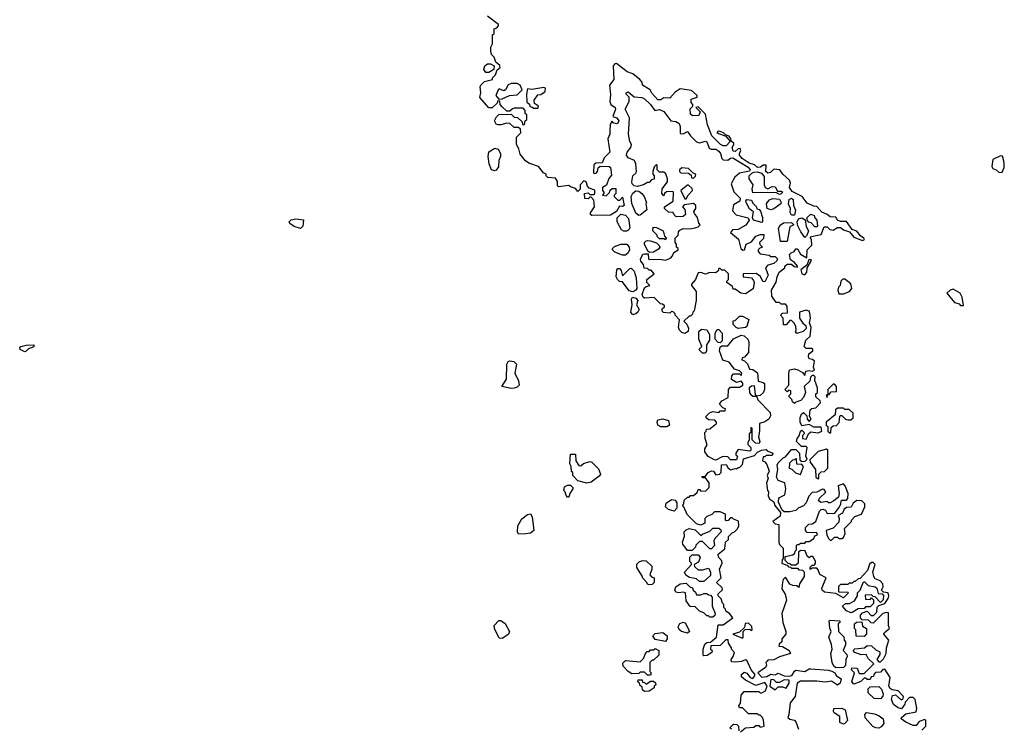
# Model space of a CAD drawing. Extents: x 2380107 to 2585170, y 384273 to 546161.
# Tile 147 of 256: x 2472691 to 2479330, y 518642 to 523417. Entities that reach past the tile are written whole.
import ezdxf

# ---------------------------------------------------------------- set-up
doc = ezdxf.new("R2010")
doc.units = 0

msp = doc.modelspace()

# ---------------------------------------------------------------- linework, layer by layer
at = {"layer": '0CON05XD'}
for points in [[(2476670.5, 522670.5), (2476670, 522645), (2476657.5, 522615), (2476670, 522525), (2476632.5, 522485), (2476618.3, 522451.7), (2476575, 522450), (2476561.7, 522438.3), (2476560, 522385), (2476565, 522380), (2476578.3, 522381.7), (2476587, 522393), (2476591.7, 522418.3), (2476605, 522430), (2476665, 522427.5), (2476675, 522420), (2476681.7, 522368.3), (2476663.3, 522346.7), (2476648.3, 522301.7), (2476620, 522285), (2476620, 522265), (2476630, 522255), (2476630, 522245), (2476620, 522235), (2476645, 522230), (2476668.3, 522251.7), (2476671.7, 522268.3), (2476685, 522280), (2476710, 522280), (2476710, 522245), (2476700, 522235), (2476700, 522225), (2476725, 522200), (2476738.3, 522201.7), (2476755, 522220), (2476766.7, 522165), (2476755, 522157.5), (2476735, 522160), (2476716.4, 522123.6), (2476675, 522100), (2476548.3, 522098.3), (2476540, 522105), (2476540, 522115), (2476566.7, 522155), (2476561.7, 522201.7), (2476545, 522220), (2476535, 522220), (2476525, 522210), (2476501.7, 522211.7), (2476500, 522245), (2476525, 522250), (2476535, 522240), (2476565, 522240), (2476570, 522245), (2476568.3, 522268.3), (2476531.7, 522281.7), (2476520, 522295), (2476510, 522325), (2476495, 522330), (2476470, 522305), (2476470, 522275), (2476455, 522260), (2476438.3, 522278.3), (2476405, 522290), (2476395, 522300), (2476325, 522290), (2476318.3, 522298.3), (2476317, 522327), (2476305, 522350), (2476253, 522353), (2476240, 522365), (2476240, 522375), (2476222.5, 522385), (2476188.3, 522428.3), (2476125, 522450), (2476102.5, 522465), (2476065, 522510), (2476057, 522547), (2476040, 522575), (2476040, 522625), (2476070, 522655), (2476068.3, 522678.3), (2476055, 522690), (2476025, 522690), (2475995, 522717.5), (2475975, 522720), (2475935, 522707.5), (2475915, 522707.5), (2475903.6, 522713.6), (2475893.3, 522735), (2475907, 522763), (2475923, 522777), (2476005, 522780), (2476025, 522760), (2476048.3, 522758.3), (2476078.3, 522728.3), (2476081.7, 522711.7), (2476095, 522710), (2476100, 522735), (2476110, 522745), (2476110, 522775), (2476100, 522785), (2476100, 522805), (2476085, 522820), (2476025, 522820), (2476013, 522817), (2475995, 522800), (2475975, 522800), (2475945, 522830), (2475930, 522845), (2475928.3, 522868.3), (2475915, 522870), (2475910, 522855), (2475876.1, 522823.9), (2475855, 522823.3), (2475793.6, 522893.6), (2475800, 522925), (2475796, 522965), (2475801.2, 522975), (2475825, 523000), (2475880, 523015), (2475880, 523025), (2475900, 523045), (2475911.7, 523078.3), (2475930, 523095), (2475928.3, 523108.3), (2475901.7, 523131.7), (2475890, 523165), (2475873, 523183), (2475867.5, 523205), (2475868.3, 523231.7), (2475880, 523255), (2475880, 523315), (2475890, 523325), (2475890, 523355), (2475908.3, 523361.7), (2475920, 523375), (2475920, 523385), (2475845, 523440)], [(2475855, 523060), (2475835, 523060), (2475820.7, 523080.7), (2475827.5, 523105), (2475845, 523120), (2475865, 523120), (2475890, 523105), (2475888.3, 523081.7), (2475855, 523060)], [(2478546.7, 519516.7), (2478551.2, 519535), (2478546.7, 519555), (2478515, 519560), (2478503, 519573), (2478512.5, 519595), (2478510, 519615), (2478492.5, 519635), (2478460, 519650), (2478450, 519665), (2478443.8, 519696.2), (2478460, 519745), (2478445, 519760), (2478435, 519760), (2478421.7, 519748.3), (2478407.5, 519705), (2478358.3, 519651.7), (2478345, 519650), (2478325, 519630), (2478315, 519630), (2478305, 519620), (2478285, 519620), (2478275, 519610), (2478225, 519610), (2478211.7, 519598.3), (2478211.7, 519561.7), (2478275, 519560), (2478280, 519555), (2478245, 519520), (2478195, 519550), (2478118.3, 519558.3), (2478101.7, 519571.7), (2478100, 519585), (2478130, 519655), (2478087, 519677), (2478075, 519710), (2478065, 519720), (2478035, 519720), (2478021.7, 519711.7), (2478021.7, 519728.3), (2478035, 519740), (2478048.3, 519741.7), (2478057.5, 519752.5), (2478057, 519767), (2478038.3, 519798.3), (2478025, 519800), (2478015, 519790), (2478001.7, 519801.7), (2477988.3, 519838.3), (2477955, 519840), (2477941.7, 519828.3), (2477940, 519755), (2477925, 519740), (2477895, 519740), (2477885, 519750), (2477871.7, 519751.7), (2477851.7, 519771.7), (2477851.7, 519798.3), (2477905, 519810), (2477918.3, 519821.7), (2477920, 519835), (2477930, 519845), (2477930, 519875), (2477935, 519880), (2477945, 519880), (2477955, 519890), (2477985, 519890), (2477995, 519900), (2478015, 519900), (2478045, 519920), (2478051.7, 519938.3), (2478070, 519945), (2478065, 519960), (2478001.7, 519961.7), (2477990, 519975), (2477990, 519995), (2478011.7, 520018.3), (2478035, 520020), (2478060, 520035), (2478084.1, 520105.9), (2478095, 520116.2), (2478108.3, 520118.3), (2478125, 520112.5), (2478135, 520090), (2478187.5, 520092.5), (2478213.6, 520126.4), (2478227, 520153), (2478230, 520175), (2478235, 520180), (2478265, 520180), (2478275, 520190), (2478277.5, 520225), (2478256.7, 520276.7), (2478245, 520290), (2478210, 520275), (2478217.5, 520225), (2478211.7, 520198.3), (2478180, 520175), (2478155, 520160), (2478145, 520160), (2478135, 520170), (2478095, 520162.5), (2478077.5, 520175), (2478085, 520192.5), (2478127, 520233), (2478115, 520250), (2478105, 520252.5), (2478065, 520233.3), (2478035, 520230), (2478013, 520207), (2477995, 520160), (2477975, 520140), (2477940, 520125), (2477925, 520110), (2477885, 520100), (2477845, 520100), (2477831.7, 520111.7), (2477807.5, 520165), (2477810, 520195), (2477850, 520215), (2477857.5, 520255), (2477850, 520295), (2477805, 520312.5), (2477793.3, 520335), (2477802.5, 520385), (2477797.5, 520415), (2477805, 520430), (2477840, 520465), (2477855, 520470), (2477895, 520520), (2477925, 520520), (2477950, 520495), (2477951.7, 520451.7), (2477965, 520440), (2477988.3, 520441.7), (2478000, 520455), (2477992.5, 520475), (2478000, 520535), (2477995, 520540), (2477961.7, 520541.7), (2477930, 520575), (2477932.5, 520595), (2477947, 520613), (2477953, 520637), (2477965, 520650), (2477978.3, 520638.3), (2477980, 520625), (2477970, 520615), (2477970, 520595), (2477995, 520590), (2478010, 520625), (2478025, 520640), (2478075, 520633.3), (2478100, 520645), (2478095, 520670), (2478045, 520671.2), (2478015, 520690), (2477965, 520680), (2477953.3, 520705), (2477953, 520737), (2477961.7, 520758.3), (2477975, 520770), (2477998.3, 520748.3), (2478000, 520725), (2478015, 520710), (2478027.5, 520725), (2478017.5, 520745), (2478021.7, 520788.3), (2478033, 520797), (2478058.3, 520801.7), (2478090, 520835), (2478088.3, 520848.3), (2478060, 520875), (2478060, 520895), (2478070, 520905), (2478070, 520935), (2478052.5, 520985), (2478055, 521010), (2478045, 521020), (2478035, 521020), (2478023, 521007), (2478018.3, 520981.7), (2477980, 520945), (2477990, 520905), (2477975, 520870), (2477958.3, 520851.7), (2477925, 520840), (2477915, 520830), (2477901.7, 520841.7), (2477898.3, 520858.3), (2477880, 520875), (2477880, 520885), (2477890, 520895), (2477890, 520915), (2477875, 520920), (2477865, 520910), (2477850, 520925), (2477877.5, 520955), (2477876.7, 521035), (2477881.7, 521058.3), (2477915, 521063.3), (2477937, 521057), (2477968.3, 521038.3), (2477985, 521020), (2477991.7, 521048.3), (2478015, 521052.5), (2478035, 521047.5), (2478050, 521055), (2478042.5, 521075), (2478050, 521115), (2478037, 521127), (2478015, 521132.5), (2478010, 521145), (2478012.5, 521165), (2478040, 521185), (2478040, 521195), (2478035, 521200), (2477995, 521201.2), (2477980, 521215), (2477991.7, 521258.3), (2478020, 521285), (2478027.5, 521345), (2478017.5, 521375), (2478023.3, 521405), (2478019.2, 521439.2), (2478013.3, 521453.3), (2477995, 521460), (2477950, 521445), (2477950, 521405), (2477972.3, 521372.3), (2477992.5, 521355), (2477993, 521337), (2477973.6, 521316.4), (2477931.7, 521301.7), (2477922.5, 521315), (2477927.5, 521325), (2477925, 521350), (2477915, 521370), (2477895, 521390), (2477885, 521390), (2477858.3, 521361.7), (2477841.7, 521361.7), (2477840, 521405), (2477820, 521425), (2477835, 521440), (2477868.3, 521441.7), (2477866.4, 521486.4), (2477855, 521500), (2477825, 521500), (2477815, 521510), (2477791.7, 521511.7), (2477763.6, 521553.6), (2477760, 521595), (2477791.7, 521648.3), (2477797.5, 521685), (2477812.5, 521715), (2477850, 521745), (2477850, 521755), (2477865, 521770), (2477895, 521770), (2477913.3, 521753.3), (2477935, 521750), (2477936.7, 521755), (2477915, 521780), (2477888.3, 521798.3), (2477882.5, 521835), (2477892.5, 521845), (2477912.5, 521855), (2477925, 521872.5), (2477935, 521872.5), (2477955, 521837.5), (2477998.3, 521811.7), (2478000, 521865), (2478031.7, 521898.3), (2478030, 521935), (2478020, 521945), (2478030, 521955), (2478095, 521970), (2478115, 522020), (2478135, 522020), (2478153.8, 522003.8), (2478175, 521997.5), (2478205, 522016.7), (2478225, 522016.7), (2478245, 522001.2), (2478286.7, 521986.7), (2478315, 521952.5), (2478375, 521930), (2478387.5, 521935), (2478382.5, 521945), (2478360.7, 521960.7), (2478335, 521992.5), (2478303.3, 522003.3), (2478265, 522057.5), (2478225, 522056), (2478205.7, 522065.7), (2478195, 522086.7), (2478155, 522088), (2478135, 522103.8), (2478098.8, 522118.8), (2478067.1, 522157.1), (2478045, 522160.8), (2478001.4, 522181.4), (2477966.7, 522225), (2477898.6, 522258.6), (2477881.4, 522285), (2477887.5, 522315), (2477882.5, 522335), (2477837, 522377), (2477816.1, 522406.1), (2477775, 522408.8), (2477753, 522387), (2477735, 522382), (2477721.2, 522395), (2477725, 522437.5), (2477705, 522437.5), (2477685.9, 522424.1), (2477665, 522420.8), (2477645, 522438.8), (2477609.4, 522449.4), (2477562.4, 522482.4), (2477545.6, 522505), (2477544.2, 522515.8), (2477553.3, 522535), (2477549.3, 522549.3), (2477535, 522547.5), (2477515, 522528.6), (2477502, 522532), (2477494.4, 522555), (2477507.5, 522575), (2477507.5, 522585), (2477490, 522595), (2477486.7, 522615), (2477475, 522632.5), (2477450, 522640), (2477436.7, 522655), (2477415, 522663.3), (2477400, 522665), (2477392.5, 522655), (2477451.7, 522631.7), (2477482.5, 522595), (2477455, 522566.7), (2477435, 522567.5), (2477416.9, 522576.9), (2477358.8, 522635), (2477328.3, 522708.3), (2477315, 522780), (2477265, 522830), (2477250, 522825), (2477280, 522795), (2477269.3, 522770.7), (2477228.3, 522768.3), (2477215, 522780), (2477213, 522817), (2477230, 522835), (2477230, 522845), (2477218.3, 522858.3), (2477218.3, 522881.7), (2477260, 522895), (2477260, 522905), (2477220.7, 522940.7), (2477145, 522950), (2477110.7, 522929.3), (2477075, 522887.5), (2477035, 522891.2), (2477013.9, 522876.1), (2476995, 522876.2), (2476952.7, 522922.7), (2476941.2, 522945), (2476890, 522975), (2476887.5, 522995), (2476872.5, 523015), (2476825, 523052.5), (2476786.4, 523066.4), (2476715, 523121.2), (2476705, 523120), (2476693.3, 523105), (2476697.5, 523015), (2476667.5, 522975), (2476673.9, 522913.9), (2476669.4, 522865), (2476676, 522845), (2476706, 522825), (2476708, 522815), (2476690, 522765), (2476716.5, 522756.5), (2476730.6, 522735), (2476725, 522718.8), (2476715, 522714.4), (2476692.7, 522722.7), (2476685, 522732.5), (2476680.7, 522729.3), (2476671.7, 522708.3), (2476670.5, 522670.5)], [(2475921.7, 522881.7), (2475945, 522882.5), (2475993, 522907), (2476045, 522910), (2476080, 522945), (2476066.4, 522976.4), (2476045, 522987.5), (2476005, 522986.7), (2475985, 522977.5), (2475967.5, 522945), (2475955, 522937.5), (2475925, 522950), (2475917.5, 522945), (2475902.5, 522905), (2475921.7, 522881.7)], [(2476185, 522820), (2476190, 522835), (2476161.7, 522851.7), (2476160, 522875), (2476185, 522910), (2476205, 522912.5), (2476235, 522932.5), (2476237.5, 522955), (2476225, 522960), (2476145, 522946.2), (2476115, 522950), (2476107.5, 522915), (2476111.7, 522861.7), (2476128.3, 522848.3), (2476131.7, 522831.7), (2476145, 522830), (2476155, 522820), (2476185, 522820)], [(2477175, 521302.5), (2477155, 521310), (2477140, 521325), (2477132.5, 521345), (2477140, 521395), (2477110, 521425), (2477110, 521435), (2477098.3, 521448.3), (2477085, 521450), (2477075, 521440), (2477033, 521443), (2477023, 521453), (2477022.5, 521467.5), (2477038.3, 521481.7), (2477038.3, 521488.3), (2477025, 521500), (2477011.7, 521501.7), (2476970, 521545), (2476905, 521541.2), (2476895, 521547.5), (2476888.8, 521565), (2476905, 521610), (2476915, 521620), (2476940, 521625), (2476920, 521645), (2476920, 521665), (2476970, 521705), (2476948.3, 521728.3), (2476935, 521730), (2476925, 521740), (2476901.7, 521741.7), (2476897, 521767), (2476879.3, 521789.3), (2476877, 521803), (2476893.9, 521836.1), (2476905, 521840), (2476928.3, 521838.3), (2476930, 521805), (2476935, 521800), (2477005, 521802.5), (2477045, 521797.5), (2477079.3, 521810.7), (2477092.5, 521825), (2477101.7, 521848.3), (2477130, 521865), (2477130, 521875), (2477120, 521885), (2477120, 521905), (2477110, 521915), (2477110, 521945), (2477130, 521965), (2477133, 521987), (2477141.7, 521998.3), (2477165, 522010), (2477207.5, 522007.5), (2477246.4, 522013.6), (2477265, 522020), (2477280, 522035), (2477270, 522045), (2477262.5, 522085), (2477240.7, 522110.7), (2477237.5, 522125), (2477250, 522145), (2477250, 522165), (2477235, 522177.5), (2477171.7, 522168.3), (2477160, 522155), (2477177, 522137), (2477180, 522105), (2477165, 522090), (2477118.3, 522088.3), (2477103, 522103), (2477098.3, 522118.3), (2477065, 522120), (2477040, 522145), (2477040, 522155), (2477097, 522193), (2477100, 522255), (2477095, 522260), (2477053, 522257), (2477040, 522245), (2477035, 522230), (2477020, 522245), (2477023.3, 522276.7), (2477060, 522325), (2477060, 522345), (2477048.3, 522378.3), (2477035, 522390), (2477005, 522390), (2476990, 522405), (2476990, 522435), (2476985, 522440), (2476970, 522425), (2476960, 522395), (2476960, 522375), (2476970, 522365), (2476968.3, 522341.7), (2476951.7, 522338.3), (2476935, 522320), (2476925, 522320), (2476897, 522303), (2476855, 522292.5), (2476835, 522296.2), (2476820.3, 522310.3), (2476818, 522325), (2476826.4, 522363.6), (2476847.5, 522385), (2476850, 522395), (2476846.1, 522446.1), (2476837.7, 522467.7), (2476795, 522487.1), (2476783.1, 522505), (2476788.1, 522525), (2476812.5, 522555), (2476816.7, 522575), (2476806.1, 522596.1), (2476796, 522645), (2476803.8, 522755), (2476774, 522815), (2476800, 522865), (2476800, 522895), (2476780, 522915), (2476780, 522925), (2476795, 522930), (2476835, 522896.7), (2476885, 522892.5), (2476904.3, 522884.3), (2476945.6, 522845.6), (2476974.1, 522804.1), (2477005, 522810.8), (2477035, 522799.2), (2477082.5, 522735), (2477115, 522730.8), (2477136.8, 522716.8), (2477143.6, 522696.4), (2477145, 522650), (2477165, 522647.5), (2477195, 522662.5), (2477214.1, 522634.1), (2477255, 522593.8), (2477275, 522586), (2477315, 522598.8), (2477325, 522593.8), (2477340.5, 522550.5), (2477353.9, 522543.9), (2477383.9, 522543.9), (2477405, 522530), (2477415.9, 522515.9), (2477425, 522482.5), (2477435, 522472.5), (2477465, 522470), (2477485, 522483.3), (2477500, 522485), (2477603.9, 522423.9), (2477616.7, 522405), (2477613, 522397), (2477545, 522383.3), (2477513.3, 522355), (2477488.3, 522311.7), (2477506.4, 522256.4), (2477550, 522215), (2477546.1, 522193.9), (2477505, 522170), (2477498.3, 522128.3), (2477523, 522103), (2477602.5, 522082.5), (2477610, 522065), (2477587.8, 522032.2), (2477535, 522003.3), (2477498.3, 522001.7), (2477483, 521983), (2477538.3, 521938.3), (2477553.3, 521875), (2477567, 521863), (2477577.5, 521865), (2477590, 521905), (2477625, 521920), (2477655, 521957.5), (2477685, 521970), (2477708.3, 521968.3), (2477707, 521943), (2477680, 521915), (2477681.7, 521901.7), (2477700, 521885), (2477681.7, 521878.3), (2477670, 521865), (2477670, 521855), (2477685, 521840), (2477745, 521830), (2477755, 521820), (2477785, 521820), (2477800, 521805), (2477797, 521793), (2477777, 521773), (2477735, 521762.5), (2477720, 521745), (2477737.5, 521695), (2477715, 521650), (2477701.7, 521651.7), (2477686.4, 521686.4), (2477657, 521707), (2477570, 521705), (2477570, 521685), (2477625, 521676.7), (2477640, 521660), (2477644, 521645), (2477636.1, 521603.9), (2477585, 521570), (2477553, 521573), (2477515, 521600), (2477501.7, 521601.7), (2477498.3, 521618.3), (2477460, 521645), (2477460, 521655), (2477470, 521665), (2477470, 521705), (2477445, 521730), (2477425, 521730), (2477415, 521740), (2477405, 521740), (2477400, 521725), (2477385, 521710), (2477345, 521712.5), (2477315, 521702.5), (2477285, 521712.5), (2477265, 521710), (2477247.5, 521665), (2477220, 521635), (2477220, 521625), (2477252.5, 521585), (2477252.5, 521525), (2477240, 521455), (2477230, 521445), (2477228.3, 521431.7), (2477215, 521420), (2477205, 521420), (2477170, 521385), (2477190, 521365), (2477201.7, 521338.3), (2477197.5, 521315), (2477175, 521302.5)], [(2475892.3, 522397.7), (2475872.9, 522405), (2475856.9, 522445), (2475849.2, 522495), (2475854.4, 522525.6), (2475895, 522551.2), (2475917.5, 522545), (2475933.3, 522515), (2475932.5, 522495), (2475921.7, 522468.3), (2475919.2, 522425), (2475905, 522402), (2475892.3, 522397.7)], [(2479295, 522387.5), (2479315, 522390), (2479328.3, 522421.7), (2479330, 522455), (2479317, 522497), (2479305, 522500), (2479252.5, 522475), (2479247, 522427), (2479252.5, 522415), (2479276.1, 522406.1), (2479295, 522387.5)], [(2477235, 522350), (2477248.3, 522361.7), (2477250, 522375), (2477231.7, 522381.7), (2477200, 522415), (2477155, 522417.5), (2477140, 522405), (2477140, 522395), (2477150, 522385), (2477201.7, 522381.7), (2477218.3, 522368.3), (2477221.7, 522351.7), (2477235, 522350)], [(2477815, 522240), (2477795, 522250), (2477735, 522252.5), (2477635, 522250), (2477630, 522275), (2477637.5, 522305), (2477610, 522345), (2477610, 522365), (2477626.7, 522383.3), (2477640.8, 522389.2), (2477665, 522391.9), (2477692.6, 522382.6), (2477710.6, 522360.6), (2477710, 522305), (2477717, 522287), (2477735, 522277.5), (2477765, 522292.5), (2477785, 522290), (2477801.7, 522261.7), (2477825, 522262.5), (2477837.5, 522255), (2477825, 522242.5), (2477815, 522240)], [(2476865, 522097.5), (2476845, 522113.3), (2476817.9, 522177.9), (2476813.6, 522226.4), (2476825, 522248), (2476845, 522263.8), (2476865, 522262.5), (2476886.4, 522246.4), (2476902.5, 522225), (2476917.5, 522185), (2476912.5, 522175), (2476920, 522135), (2476875, 522100), (2476865, 522097.5)], [(2477185, 522210), (2477197.5, 522235), (2477227.5, 522265), (2477225, 522280), (2477201.7, 522301.7), (2477195, 522302.5), (2477150, 522265), (2477175, 522210), (2477185, 522210)], [(2477695, 522050), (2477640, 522065), (2477632.5, 522082.5), (2477640, 522125), (2477625, 522130), (2477613, 522143), (2477590, 522185), (2477587.5, 522195), (2477593.9, 522206.1), (2477625, 522200), (2477635, 522180), (2477660, 522155), (2477661.7, 522141.7), (2477678.3, 522138.3), (2477687, 522127), (2477700, 522085), (2477700, 522055), (2477695, 522050)], [(2477755, 522136.7), (2477730, 522145), (2477727.5, 522175), (2477733, 522187), (2477747, 522203), (2477768.3, 522211.7), (2477815, 522207.5), (2477826.2, 522185), (2477822.5, 522175), (2477775, 522143.3), (2477755, 522136.7)], [(2477915, 522100), (2477895, 522100), (2477887, 522117), (2477887.5, 522145), (2477874.3, 522174.3), (2477880, 522205), (2477895, 522213.8), (2477906, 522205), (2477908.8, 522165), (2477923, 522133), (2477915, 522100)], [(2474585, 522010), (2474543, 522023), (2474513.6, 522043.6), (2474507.5, 522055), (2474522.7, 522067.3), (2474554.3, 522075.7), (2474605, 522067.5), (2474600, 522025), (2474585, 522010)], [(2476765, 521992), (2476750, 522000), (2476718.8, 522055), (2476719.3, 522080.7), (2476743.8, 522106.2), (2476775, 522100.6), (2476796.6, 522076.6), (2476805.5, 522015), (2476799.3, 522000.7), (2476785, 521992.2), (2476765, 521992)], [(2477985, 521950), (2477958.3, 521988.3), (2477938.3, 522028.3), (2477932.5, 522055), (2477942.5, 522075), (2477965, 522082.5), (2477988.3, 522068.3), (2477993, 522023), (2478010, 521995), (2477998.3, 521961.7), (2477985, 521950)], [(2478065, 522020), (2478051.7, 522021.7), (2478028.3, 522048.3), (2478011.7, 522051.7), (2478000, 522065), (2478000, 522085), (2478025, 522107.5), (2478048.3, 522098.3), (2478051.7, 522081.7), (2478067, 522067), (2478070, 522025), (2478065, 522020)], [(2477045, 521932.5), (2477035, 521940), (2477005, 521940), (2476990, 521955), (2476990, 521965), (2476960, 521995), (2476961.7, 522018.3), (2476985, 522017.5), (2477030, 521995), (2477038.3, 521958.3), (2477050, 521945), (2477045, 521932.5)], [(2477821.7, 521921.7), (2477807, 522013), (2477818.3, 522031.7), (2477842.3, 522047.7), (2477895, 522050), (2477910, 522035), (2477885, 522020), (2477865, 521922.5), (2477821.7, 521921.7)], [(2476938.3, 521848.3), (2476927, 521857), (2476903.8, 521905), (2476904.1, 521915.9), (2476912.5, 521925), (2476925, 521930), (2476945, 521927.5), (2476985, 521912.5), (2477002.5, 521895), (2477007.5, 521885), (2476999.3, 521870.7), (2476965, 521850), (2476938.3, 521848.3)], [(2476775, 521830), (2476755, 521830), (2476705, 521850), (2476687.5, 521865), (2476687.5, 521875), (2476702, 521888), (2476745, 521904.2), (2476785, 521903.3), (2476801.2, 521885), (2476804, 521865), (2476794.3, 521845.7), (2476775, 521830)], [(2477985, 521697.5), (2477997.5, 521715), (2478000, 521745), (2478030, 521795), (2478025, 521800), (2478011.7, 521798.3), (2477998.3, 521761.7), (2477958.3, 521731.7), (2477963.8, 521705), (2477985, 521697.5)], [(2476825, 521582), (2476800.8, 521590.8), (2476755, 521650), (2476735, 521652.5), (2476722.5, 521665), (2476713.3, 521685), (2476718.3, 521731.7), (2476725, 521740), (2476735, 521740), (2476747, 521727), (2476755, 521690), (2476805, 521740), (2476815, 521742.5), (2476833.3, 521723.3), (2476847.7, 521677.7), (2476851.9, 521605), (2476846.4, 521593.6), (2476825, 521582)], [(2478245, 521570), (2478286.7, 521585), (2478301.2, 521605), (2478296.1, 521636.1), (2478255, 521668.8), (2478242.3, 521667.7), (2478227.5, 521655), (2478222.5, 521625), (2478212.5, 521615), (2478207.5, 521595), (2478215, 521570), (2478245, 521570)], [(2479055, 521490), (2479046.1, 521546.1), (2479032.5, 521575), (2478985, 521600), (2478965, 521593.8), (2478942.5, 521575), (2478995, 521510), (2479025, 521502.5), (2479035, 521490), (2479055, 521490)], [(2476825, 521428.8), (2476812, 521445), (2476820, 521495), (2476816.4, 521533.6), (2476823.8, 521546.2), (2476845, 521539.2), (2476858, 521525), (2476850, 521495), (2476867, 521463), (2476859.2, 521445), (2476845, 521434.2), (2476825, 521428.8)], [(2477535, 521336.7), (2477521.7, 521341.7), (2477503, 521363), (2477501.7, 521388.3), (2477515, 521390), (2477545, 521420), (2477565, 521420), (2477607, 521397), (2477595, 521350), (2477585, 521342.5), (2477535, 521336.7)], [(2477315, 521170), (2477295, 521170), (2477270, 521195), (2477290, 521215), (2477270, 521265), (2477270, 521315), (2477288.3, 521331.7), (2477325, 521327.5), (2477342.5, 521295), (2477341.7, 521258.3), (2477322.5, 521225), (2477322.5, 521185), (2477315, 521170)], [(2477415, 521240), (2477401.7, 521241.7), (2477380, 521265), (2477380, 521305), (2477395, 521330), (2477405, 521330), (2477427.5, 521305), (2477427.5, 521252.5), (2477415, 521240)], [(2477385, 520447.5), (2477375, 520450), (2477333.6, 520473.6), (2477310, 520505), (2477310, 520525), (2477327.5, 520552.5), (2477312.5, 520595), (2477310, 520635), (2477320, 520645), (2477321.7, 520658.3), (2477345, 520660), (2477390, 520695), (2477390, 520705), (2477378.3, 520718.3), (2477335, 520720), (2477320, 520735), (2477320, 520745), (2477341.7, 520768.3), (2477365, 520777.5), (2477405, 520770), (2477415, 520780), (2477448.3, 520781.7), (2477450, 520795), (2477431.7, 520801.7), (2477410, 520825), (2477425, 520847.5), (2477468.3, 520871.7), (2477470, 520925), (2477485, 520940), (2477545, 520940), (2477567.5, 520955), (2477567, 520967), (2477555, 520980), (2477525, 520972.5), (2477491.7, 520991.7), (2477493, 521017), (2477505, 521030), (2477545, 521030), (2477555, 521020), (2477560, 521035), (2477545, 521050), (2477511.7, 521061.7), (2477475, 521110), (2477433.3, 521123.3), (2477410, 521185), (2477415, 521210), (2477425, 521220), (2477465, 521220), (2477503.6, 521266.4), (2477555, 521290), (2477575, 521287.5), (2477600, 521265), (2477607.5, 521245), (2477606, 521174), (2477578.3, 521141.7), (2477561.7, 521138.3), (2477560, 521125), (2477578.3, 521118.3), (2477598.3, 521098.3), (2477611.7, 521061.7), (2477635, 521060), (2477666.1, 521036.1), (2477670, 520980), (2477705, 520972.5), (2477712.5, 520965), (2477713.8, 520925), (2477705, 520903.3), (2477685, 520883.3), (2477660, 520880), (2477651.7, 520891.7), (2477645, 520950), (2477625, 520947.5), (2477610, 520935), (2477612.5, 520902.5), (2477621.7, 520891.7), (2477635, 520880), (2477660, 520880), (2477667.5, 520855), (2477750.7, 520770.7), (2477753, 520747), (2477742.5, 520725), (2477715, 520706.7), (2477680, 520695), (2477680, 520645), (2477672.5, 520605), (2477682.5, 520575), (2477678.3, 520561.7), (2477653, 520563), (2477630, 520585), (2477630, 520665), (2477621.7, 520668.3), (2477620, 520635), (2477610, 520625), (2477610, 520585), (2477600, 520565), (2477600, 520555), (2477620, 520535), (2477620, 520515), (2477615, 520510), (2477535, 520520), (2477520, 520495), (2477520, 520485), (2477530, 520475), (2477525, 520450), (2477485, 520450), (2477465, 520470), (2477445, 520472.5), (2477428.3, 520471.7), (2477385, 520447.5)], [(2472725, 521178.8), (2472695, 521194.2), (2472691.4, 521205), (2472700, 521215), (2472735, 521224.3), (2472786.2, 521225), (2472786.8, 521213.2), (2472751.1, 521198.9), (2472735, 521183.8), (2472725, 521178.8)], [(2476005, 520931.4), (2475942.5, 520945), (2475973.8, 520995), (2475975.7, 521095), (2475985, 521113.8), (2475995, 521118.1), (2476023.4, 521113.4), (2476040, 521095), (2476030.8, 521035), (2476055, 520982.5), (2476060, 520955), (2476045, 520940), (2476025, 520934.2), (2476005, 520931.4)], [(2478135, 520870), (2478140, 520890), (2478148.3, 520891.7), (2478161.7, 520908.3), (2478198.3, 520911.7), (2478197.5, 520945), (2478185, 520960), (2478175, 520960), (2478140, 520925), (2478140, 520890), (2478130, 520885), (2478135, 520870)], [(2478155, 520630), (2478160, 520635), (2478161.7, 520668.3), (2478175, 520680), (2478198.3, 520681.7), (2478217, 520703), (2478220, 520745), (2478225, 520750), (2478235, 520750), (2478260, 520725), (2478275, 520720), (2478295, 520720), (2478310, 520735), (2478310, 520765), (2478285, 520790), (2478255, 520790), (2478245, 520800), (2478205, 520800), (2478191.7, 520788.3), (2478190, 520755), (2478130, 520705), (2478130, 520685), (2478140, 520675), (2478140, 520645), (2478155, 520630)], [(2477015, 520673.1), (2476995, 520684.2), (2476990, 520705), (2476995, 520720), (2477027.5, 520727.5), (2477066.7, 520716.7), (2477072.5, 520685), (2477055, 520674), (2477015, 520673.1)], [(2476515, 520292.5), (2476455, 520310), (2476420, 520345), (2476420, 520365), (2476413, 520373), (2476410, 520405), (2476400, 520425), (2476405, 520490), (2476438.3, 520488.3), (2476440, 520445), (2476461.7, 520411.7), (2476475, 520410), (2476493, 520427), (2476535, 520440), (2476550, 520435), (2476595, 520390), (2476607.5, 520355), (2476598.3, 520341.7), (2476545, 520300), (2476515, 520292.5)], [(2477551.7, 518618.3), (2477585.9, 518644.1), (2477641.7, 518648.3), (2477655, 518660), (2477675, 518660), (2477685, 518650), (2477710, 518655), (2477707, 518697), (2477700, 518715), (2477685, 518730), (2477675, 518730), (2477665, 518740), (2477605, 518740), (2477565, 518780), (2477545, 518780), (2477540, 518795), (2477551.7, 518808.3), (2477556.7, 518865), (2477575, 518890), (2477675, 518890), (2477685, 518880), (2477695, 518880), (2477720, 518895), (2477730, 518925), (2477715, 518950), (2477655, 518930), (2477586.1, 518966.1), (2477558.3, 518988.3), (2477557.5, 519005), (2477575, 519020), (2477595, 519012.5), (2477617.5, 518985), (2477635, 518977.5), (2477647.5, 518995), (2477647, 519007), (2477622.5, 519035), (2477595, 519100), (2477585, 519102.5), (2477558.3, 519091.7), (2477516.7, 519086.7), (2477490, 519090), (2477487.5, 519105), (2477502.5, 519125), (2477511.7, 519151.7), (2477490, 519175), (2477490, 519185), (2477470, 519215), (2477468.3, 519238.3), (2477451.7, 519238.3), (2477415, 519200), (2477351.7, 519198.3), (2477350, 519175), (2477360, 519165), (2477358.3, 519151.7), (2477327, 519133), (2477305, 519130), (2477300, 519135), (2477300, 519175), (2477311.7, 519208.3), (2477325, 519220), (2477348.3, 519221.7), (2477390, 519255), (2477401.7, 519338.3), (2477435, 519340), (2477500, 519385), (2477476.4, 519416.4), (2477451.7, 519431.7), (2477450, 519445), (2477440, 519455), (2477440, 519475), (2477430, 519485), (2477420, 519515), (2477400, 519535), (2477401.7, 519548.3), (2477430, 519575), (2477428.3, 519588.3), (2477390, 519625), (2477420, 519655), (2477410, 519715), (2477427.5, 519755), (2477425, 519770), (2477402.5, 519795), (2477400, 519815), (2477445, 519850), (2477450, 519895), (2477470, 519915), (2477470, 519935), (2477495, 519960), (2477510, 519965), (2477530, 519985), (2477540, 520005), (2477538.3, 520038.3), (2477505, 520050), (2477495, 520060), (2477485, 520060), (2477468.3, 520041.7), (2477455, 520040), (2477450, 520045), (2477450, 520085), (2477415, 520100), (2477375, 520100), (2477358.3, 520081.7), (2477325, 520070), (2477310, 520055), (2477310, 520025), (2477285, 520010), (2477255, 520020), (2477191.7, 520081.7), (2477170, 520135), (2477160, 520145), (2477170, 520155), (2477171.7, 520178.3), (2477195, 520200), (2477205, 520200), (2477215, 520210), (2477235, 520210), (2477258.3, 520231.7), (2477265, 520250), (2477275, 520250), (2477285, 520240), (2477318.3, 520241.7), (2477340, 520265), (2477340, 520295), (2477315, 520330), (2477295, 520330), (2477291.7, 520338.3), (2477315, 520340), (2477333.6, 520366.4), (2477355, 520377.5), (2477370, 520375), (2477385, 520350), (2477410, 520355), (2477420, 520365), (2477423, 520417), (2477455, 520420), (2477465, 520400), (2477483.6, 520383.6), (2477515, 520392.5), (2477525, 520390), (2477535, 520400), (2477545, 520400), (2477565, 520420), (2477571.7, 520458.3), (2477645, 520480), (2477667, 520503), (2477693, 520517), (2477725, 520520), (2477731.7, 520511.7), (2477770, 520495), (2477765, 520480), (2477725, 520480), (2477715, 520470), (2477705, 520470), (2477700, 520445), (2477716.4, 520436.4), (2477728.6, 520418.6), (2477743.8, 520375), (2477730, 520345), (2477737.5, 520325), (2477727.5, 520295), (2477732.5, 520245), (2477740, 520235), (2477737.5, 520205), (2477750, 520185), (2477776.7, 520166.7), (2477783, 520143), (2477820, 520095), (2477818.3, 520071.7), (2477770, 520035), (2477785, 520020), (2477810, 520015), (2477810, 519895), (2477815, 519880), (2477840, 519855), (2477840, 519785), (2477833, 519777), (2477830, 519755), (2477868.3, 519738.3), (2477875, 519730), (2477888.3, 519728.3), (2477895, 519720), (2477935, 519720), (2477945, 519710), (2477968.3, 519708.3), (2477980, 519695), (2477980, 519665), (2477950, 519615), (2477945, 519590), (2477931.7, 519601.7), (2477903.6, 519603.6), (2477883.6, 519613.6), (2477855, 519660), (2477840, 519645), (2477833.6, 519626.4), (2477830.7, 519580.7), (2477852.5, 519545), (2477862.5, 519505), (2477830, 519415), (2477837.5, 519355), (2477857.5, 519295), (2477857.5, 519275), (2477830, 519245), (2477830, 519225), (2477811.7, 519208.3), (2477810, 519195), (2477835, 519192.5), (2477880, 519165), (2477887.5, 519145), (2477815, 519122.5), (2477777, 519103), (2477735, 519100), (2477730, 519095), (2477722.5, 519085), (2477727, 519067), (2477719.3, 519050.7), (2477667.5, 519015), (2477695, 518986.7), (2477728.8, 518991.2), (2477755, 519007.5), (2477785, 519002.5), (2477805, 519012.5), (2477845, 518996.2), (2477885, 518992.5), (2477900, 519000), (2477915, 519027.5), (2477925, 519033.3), (2477985, 519023.8), (2478015, 519042.5), (2478025, 519042.5), (2478143.6, 519033.6), (2478166.4, 519026.4), (2478186.4, 519016.4), (2478197.5, 518995), (2478230, 518975), (2478224.2, 518945.8), (2478205, 518933.3), (2478165, 518960), (2478125, 518952.5), (2478065, 518960), (2477955, 518958.8), (2477932.5, 518945), (2477920, 518855), (2477886.1, 518813.9), (2477877.5, 518735), (2477870, 518715), (2477883, 518703), (2477915, 518696.2), (2477925, 518686.2), (2477942.5, 518635)], [(2478075, 520322.5), (2478080, 520325), (2478080, 520355), (2478095, 520370), (2478118.3, 520371.7), (2478140, 520395), (2478140, 520515), (2478131.7, 520521.7), (2478073.9, 520506.1), (2478018.3, 520451.7), (2478020, 520435), (2478057.5, 520385), (2478060, 520335), (2478075, 520322.5)], [(2477955, 520352.5), (2477977, 520407), (2477965, 520420), (2477931.7, 520421.7), (2477930, 520455), (2477925, 520460), (2477915, 520450), (2477901.7, 520448.3), (2477881.7, 520428.3), (2477880, 520395), (2477898.3, 520388.3), (2477923, 520363), (2477955, 520352.5)], [(2476395, 520200), (2476385, 520200), (2476375, 520210), (2476370, 520235), (2476360, 520245), (2476365, 520270), (2476385, 520280), (2476405, 520280), (2476420, 520265), (2476420, 520255), (2476400, 520225), (2476395, 520200)], [(2477105, 520103.8), (2477065, 520115.7), (2477045.7, 520135), (2477050.9, 520159.1), (2477085, 520183.3), (2477110, 520180), (2477121.7, 520161.7), (2477122.5, 520125), (2477105, 520103.8)], [(2478165, 519910), (2478185, 519930), (2478205, 519930), (2478215, 519920), (2478235, 519920), (2478245, 519927.5), (2478257.5, 519955), (2478251.7, 519988.3), (2478300, 520035), (2478300, 520045), (2478321.7, 520068.3), (2478366.4, 520083.6), (2478390, 520135), (2478390, 520155), (2478370, 520175), (2478335, 520177.5), (2478310.7, 520159.3), (2478298.3, 520131.7), (2478265, 520130), (2478250.7, 520119.3), (2478239.3, 520090.7), (2478210, 520075), (2478217.5, 520055), (2478215, 520030), (2478175, 519990), (2478130, 519975), (2478132.5, 519945), (2478145, 519920), (2478155, 519910), (2478165, 519910)], [(2476055, 519950), (2476047.5, 519965), (2476050, 520005), (2476076.1, 520053.9), (2476115, 520082.5), (2476135, 520087.5), (2476146.4, 520066.4), (2476157.5, 519975), (2476135, 519957.5), (2476105, 519952.5), (2476055, 519950)], [(2477225, 519840), (2477195, 519840), (2477163, 519883), (2477160, 519895), (2477173, 519937), (2477172.5, 519965), (2477185, 519980), (2477205, 519987.5), (2477245, 519980), (2477285, 519940), (2477295, 519950), (2477345, 519970), (2477365, 519990), (2477405, 519990), (2477418.3, 519978.3), (2477420, 519965), (2477378.3, 519921.7), (2477372.5, 519905), (2477377, 519873), (2477355, 519850), (2477345, 519850), (2477295, 519900), (2477275, 519900), (2477250, 519875), (2477248.3, 519861.7), (2477225, 519840)], [(2477305, 519630), (2477275, 519630), (2477255, 519650), (2477208.3, 519658.3), (2477183.6, 519673.6), (2477173, 519693), (2477220, 519745), (2477220, 519755), (2477210, 519765), (2477210, 519795), (2477225, 519810), (2477265, 519810), (2477280, 519795), (2477268.3, 519761.7), (2477240, 519745), (2477241.7, 519731.7), (2477265, 519710), (2477295, 519710), (2477335, 519720), (2477350, 519695), (2477348.3, 519671.7), (2477305, 519630)], [(2476935, 519607.5), (2476925, 519612.5), (2476920, 519625), (2476890, 519655), (2476890, 519665), (2476852.5, 519725), (2476853, 519747), (2476870, 519765), (2476895, 519772.5), (2476915, 519770), (2476952.5, 519735), (2476952.5, 519715), (2476940, 519675), (2476951.7, 519661.7), (2476970, 519655), (2476970, 519625), (2476955, 519610), (2476935, 519607.5)], [(2477365, 519390), (2477345, 519390), (2477335, 519400), (2477325, 519400), (2477305, 519420), (2477275, 519430), (2477245, 519460), (2477211.7, 519461.7), (2477185, 519500), (2477180, 519555), (2477165, 519560), (2477135, 519554.3), (2477115, 519558), (2477108.1, 519575), (2477114.6, 519595.4), (2477145, 519616), (2477185, 519620), (2477211.7, 519591.7), (2477228.3, 519588.3), (2477231.7, 519571.7), (2477248.3, 519558.3), (2477255, 519540), (2477285, 519540), (2477305, 519550), (2477325, 519550), (2477335, 519540), (2477348.3, 519538.3), (2477360, 519525), (2477360, 519465), (2477380, 519415), (2477378.3, 519401.7), (2477365, 519390)], [(2478295, 519420), (2478265, 519432.5), (2478240, 519465), (2478258.3, 519481.7), (2478286.4, 519483.6), (2478319.3, 519500.7), (2478340, 519535), (2478340, 519555), (2478358.3, 519571.7), (2478381.7, 519628.3), (2478388.3, 519628.3), (2478413, 519603), (2478460, 519595), (2478470, 519585), (2478480, 519550), (2478507, 519547), (2478516.2, 519536.2), (2478513.6, 519506.4), (2478495, 519490), (2478458.3, 519528.3), (2478445, 519530), (2478435, 519540), (2478391.7, 519538.3), (2478395, 519512.5), (2478425, 519510), (2478435, 519520), (2478448.3, 519508.3), (2478448.3, 519481.7), (2478425, 519460), (2478395, 519460), (2478385, 519450), (2478345, 519446.7), (2478305, 519422.5), (2478295, 519420)], [(2478775, 518630), (2478800, 518655), (2478800, 518695), (2478795, 518700), (2478755, 518687.5), (2478735, 518660), (2478715, 518660), (2478665, 518682.5), (2478633.8, 518705), (2478636.7, 518715), (2478665, 518740), (2478736.7, 518753.3), (2478740, 518775), (2478730, 518835), (2478715, 518850), (2478691.7, 518848.3), (2478661.7, 518818.3), (2478660, 518805), (2478636.4, 518773.6), (2478615, 518780), (2478582.9, 518802.9), (2478569.2, 518835), (2478576.7, 518863.3), (2478596.1, 518866.1), (2478635, 518832.5), (2478648.3, 518841.7), (2478650, 518855), (2478615, 518893.3), (2478575, 518900), (2478560.6, 518910.6), (2478552.5, 518925), (2478560, 518985), (2478525, 519040), (2478511.7, 519038.3), (2478495, 519020), (2478461.7, 519018.3), (2478450, 519005), (2478448.3, 518991.7), (2478431.7, 518988.3), (2478425, 518970), (2478405, 518970), (2478395, 518980), (2478385, 518980), (2478363.6, 518956.4), (2478315, 518940), (2478302.5, 518955), (2478320, 519015), (2478300, 519035), (2478301.7, 519048.3), (2478337, 519047), (2478351.7, 519011.7), (2478385, 519010), (2478450, 519075), (2478411.7, 519111.7), (2478398.3, 519138.3), (2478365, 519137.5), (2478321.7, 519151.7), (2478310, 519165), (2478322.5, 519177.5), (2478387, 519183), (2478405, 519200), (2478435, 519197.5), (2478465, 519167.5), (2478488.3, 519158.3), (2478491.7, 519151.7), (2478491.7, 519138.3), (2478470, 519105), (2478485, 519090), (2478495, 519090), (2478515, 519110), (2478533.3, 519145), (2478535.7, 519185), (2478551.2, 519235), (2478516.7, 519275), (2478522.3, 519287.7), (2478556.7, 519313.3), (2478550, 519335), (2478548.8, 519418.8), (2478535, 519422.5), (2478510, 519415), (2478445, 519350), (2478431.7, 519351.7), (2478415, 519370), (2478371.7, 519371.7), (2478360, 519385), (2478360, 519405), (2478375, 519420), (2478405, 519430), (2478431.7, 519401.7), (2478448.3, 519401.7), (2478470, 519425), (2478471.7, 519458.3), (2478485, 519470), (2478525, 519482.5), (2478546.7, 519516.7)], [(2475945, 519247.5), (2475925, 519250), (2475892.5, 519315), (2475890, 519335), (2475923, 519367), (2475935, 519367.5), (2475965, 519347.5), (2475993.3, 519295), (2475987.5, 519275), (2475955, 519252.5), (2475945, 519247.5)], [(2477195, 519283.3), (2477154.6, 519294.6), (2477137.6, 519307.6), (2477131.4, 519325), (2477143.2, 519346.8), (2477165, 519357.5), (2477180, 519350), (2477207.5, 519295), (2477195, 519283.3)], [(2477565, 519250), (2477570, 519255), (2477570, 519295), (2477581.7, 519308.3), (2477615, 519310), (2477625, 519300), (2477630, 519305), (2477628.3, 519328.3), (2477605, 519350), (2477581.7, 519348.3), (2477578.3, 519321.7), (2477545, 519290), (2477500, 519275), (2477565, 519250)], [(2478195, 519050), (2478180.6, 519060.6), (2478168.6, 519085), (2478161.2, 519145), (2478168.8, 519175), (2478165.8, 519205.8), (2478146.2, 519255), (2478162.5, 519295), (2478153, 519317), (2478150, 519365), (2478155, 519370), (2478220, 519365), (2478220, 519355), (2478210, 519345), (2478212.5, 519295), (2478248.3, 519258.3), (2478250, 519235), (2478260, 519225), (2478260, 519205), (2478242.5, 519165), (2478268.3, 519138.3), (2478270, 519125), (2478262.5, 519105), (2478260, 519065), (2478245, 519052.5), (2478195, 519050)], [(2478385, 519260), (2478331.7, 519261.7), (2478330, 519305), (2478320, 519315), (2478320, 519345), (2478333, 519357), (2478368.3, 519358.3), (2478375, 519330), (2478400, 519315), (2478401.7, 519278.3), (2478385, 519260)], [(2477045, 519227.5), (2476975, 519240), (2476960, 519265), (2476975, 519280), (2477027, 519287), (2477057.5, 519265), (2477056.7, 519245), (2477045, 519227.5)], [(2476945, 519000), (2476925, 519000), (2476905, 519020), (2476875, 519020), (2476865, 519010), (2476818.3, 519008.3), (2476793.6, 519023.6), (2476760.7, 519060.7), (2476758.3, 519081.7), (2476775, 519097.5), (2476875, 519090), (2476898.3, 519111.7), (2476910, 519145), (2476921.7, 519158.3), (2476935, 519160), (2476945, 519170), (2476965, 519170), (2476975, 519180), (2477000, 519165), (2477000, 519135), (2476965, 519100), (2476955, 519100), (2476940, 519085), (2476940, 519025), (2476950, 519015), (2476945, 519000)], [(2476905, 518890), (2476891.7, 518901.7), (2476888.3, 518918.3), (2476871.7, 518931.7), (2476870, 518945), (2476860, 518955), (2476861.7, 518968.3), (2476888.3, 518968.3), (2476891.7, 518951.7), (2476905, 518950), (2476915, 518940), (2476945, 518960), (2476965, 518960), (2476978.3, 518948.3), (2476980, 518935), (2476970, 518925), (2476970, 518915), (2476935, 518892.5), (2476905, 518890)], [(2477785, 518900), (2477805, 518920), (2477835, 518920), (2477858.3, 518911.7), (2477880, 518945), (2477880, 518965), (2477845, 518967.5), (2477815, 518950), (2477795, 518950), (2477775, 518967.5), (2477755, 518970), (2477750, 518925), (2477785, 518900)], [(2478495, 518840), (2478451.7, 518841.7), (2478411.7, 518881.7), (2478411.7, 518908.3), (2478425, 518920), (2478485, 518922.5), (2478502.5, 518905), (2478512.5, 518875), (2478511.7, 518858.3), (2478495, 518840)], [(2478245, 518668.8), (2478220.9, 518680.9), (2478221.2, 518721.2), (2478182.5, 518745), (2478177.5, 518755), (2478180, 518775), (2478235, 518778), (2478256.1, 518766.1), (2478273.8, 518695), (2478255, 518673.3), (2478245, 518668.8)], [(2478485, 518643.3), (2478463.9, 518643.9), (2478443.9, 518653.9), (2478391.7, 518711.7), (2478390, 518735), (2478401.7, 518748.3), (2478455, 518740), (2478486.1, 518726.1), (2478512.5, 518705), (2478517.5, 518675), (2478499.3, 518650.7), (2478485, 518643.3)], [(2477490, 518635), (2477480, 518645), (2477505, 518670), (2477527, 518667), (2477537, 518657), (2477540, 518625)]]:
    msp.add_lwpolyline(points, dxfattribs=at)

doc.saveas('drawing.dxf')
